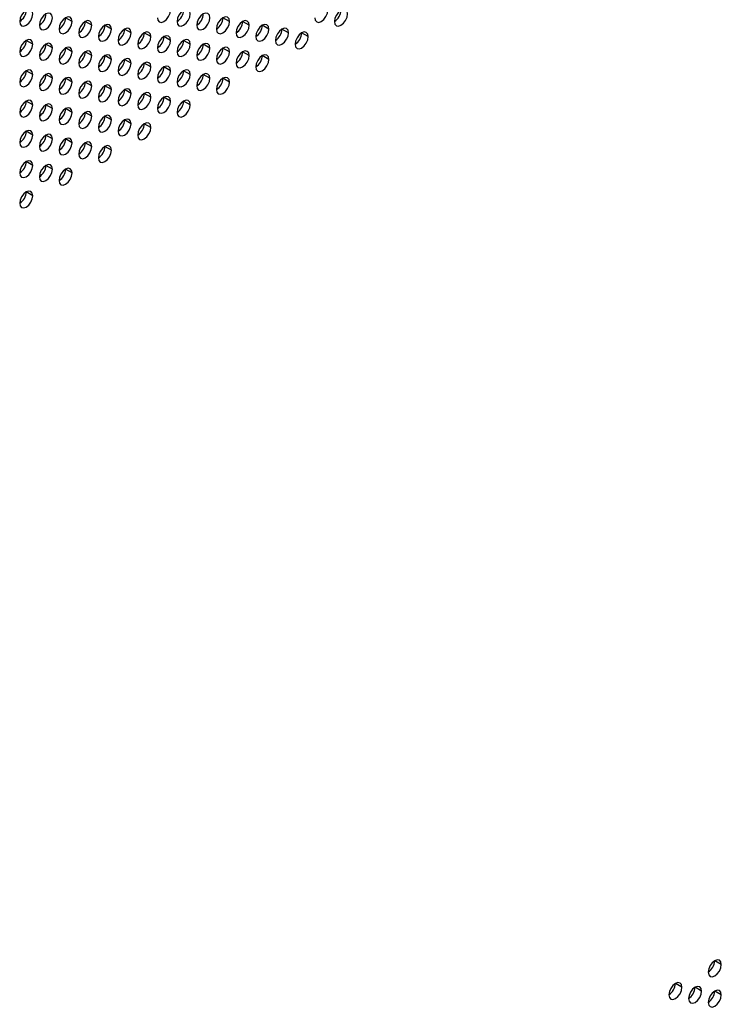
# Model space of a CAD drawing. Header units: millimetres. Extents: x 0 to 1118, y 0 to 864.
# Tile 143 of 256: x 948 to 960, y 620 to 638. Entities that reach past the tile are written whole.
import ezdxf

# ---------------------------------------------------------------- set-up
doc = ezdxf.new("R2010")
doc.units = ezdxf.units.MM

msp = doc.modelspace()

# ---------------------------------------------------------------- linework, layer by layer
at = {"color": 7, "linetype": 'Continuous', "lineweight": 25}
for p, q in [((948.7331, 637.9144), (948.6153, 637.9825)), ((951.5615, 637.9142), (951.4437, 637.9822)), ((949.0867, 637.8463), (948.9688, 637.9144)), ((949.4402, 637.7783), (949.3224, 637.8463)), ((949.7938, 637.7102), (949.6759, 637.7782)), ((951.9151, 637.8461), (951.7972, 637.9141)), ((952.2686, 637.778), (952.1508, 637.846)), ((952.6222, 637.7099), (952.5043, 637.778)), ((950.1473, 637.6421), (950.0295, 637.7101)), ((950.5009, 637.574), (950.383, 637.6421)), ((952.9757, 637.6418), (952.8579, 637.7099)), ((948.026, 637.5062), (947.9082, 637.5742)), ((948.3796, 637.4381), (948.2617, 637.5062)), ((948.7331, 637.3701), (948.6153, 637.4381)), ((950.8544, 637.5059), (950.7366, 637.574)), ((951.208, 637.4379), (951.0901, 637.5059)), ((951.5615, 637.3698), (951.4437, 637.4378)), ((949.0867, 637.302), (948.9688, 637.37)), ((949.4402, 637.2339), (949.3224, 637.3019)), ((949.7938, 637.1658), (949.6759, 637.2339)), ((951.9151, 637.3017), (951.7972, 637.3697)), ((952.2686, 637.2336), (952.1508, 637.3017)), ((950.1473, 637.0977), (950.0295, 637.1658)), ((950.5009, 637.0297), (950.383, 637.0977)), ((948.026, 636.9619), (947.9082, 637.0299)), ((948.3796, 636.8938), (948.2617, 636.9618)), ((948.7331, 636.8257), (948.6153, 636.8937)), ((950.8544, 636.9616), (950.7366, 637.0296)), ((951.208, 636.8935), (951.0901, 636.9615)), ((951.5615, 636.8254), (951.4437, 636.8935)), ((949.0867, 636.7576), (948.9688, 636.8257)), ((949.4402, 636.6895), (949.3224, 636.7576)), ((949.7938, 636.6215), (949.6759, 636.6895)), ((950.1473, 636.5534), (950.0295, 636.6214)), ((950.5009, 636.4853), (950.383, 636.5533)), ((948.026, 636.4175), (947.9082, 636.4855)), ((948.3796, 636.3494), (948.2617, 636.4174)), ((948.7331, 636.2813), (948.6153, 636.3494)), ((950.8544, 636.4172), (950.7366, 636.4853)), ((949.0867, 636.2133), (948.9688, 636.2813)), ((949.4402, 636.1452), (949.3224, 636.2132)), ((949.7938, 636.0771), (949.6759, 636.1451)), ((950.1473, 636.009), (950.0295, 636.0771)), ((948.026, 635.8731), (947.9082, 635.9412)), ((948.3796, 635.8051), (948.2617, 635.8731)), ((948.7331, 635.737), (948.6153, 635.805)), ((949.0867, 635.6689), (948.9688, 635.7369)), ((949.4402, 635.6008), (949.3224, 635.6689)), ((948.026, 635.3288), (947.9082, 635.3968)), ((948.3796, 635.2607), (948.2617, 635.3287)), ((948.7331, 635.1926), (948.6153, 635.2606)), ((948.026, 634.7844), (947.9082, 634.8524)), ((960.4004, 620.9701), (960.2825, 621.0381)), ((959.6933, 620.5619), (959.5754, 620.6299)), ((960.0468, 620.4938), (959.929, 620.5619)), ((960.4004, 620.4257), (960.2825, 620.4938))]:
    msp.add_line(p, q, dxfattribs=at)
at = {"color": 7, "linetype": 'Continuous', "lineweight": 25, "flags": 128}
for points in [[(948.026, 638.0506), (948.017, 638.0975), (947.9915, 638.1269), (947.9533, 638.1343), (947.9082, 638.1186), (947.8631, 638.0822), (947.8248, 638.0307), (947.7993, 637.9718), (947.7903, 637.9145)], [(950.2652, 637.9823), (950.2741, 637.9354), (950.2997, 637.906), (950.3379, 637.8986), (950.383, 637.9143), (950.4281, 637.9507), (950.4664, 638.0022), (950.4919, 638.0611), (950.5009, 638.1184)], [(950.8544, 638.0503), (950.8455, 638.0972), (950.8199, 638.1266), (950.7817, 638.134), (950.7366, 638.1184), (950.6915, 638.082), (950.6532, 638.0304), (950.6277, 637.9715), (950.6187, 637.9142)], [(953.0936, 637.9821), (953.1026, 637.9352), (953.1281, 637.9057), (953.1664, 637.8983), (953.2115, 637.914), (953.2566, 637.9504), (953.2948, 638.002), (953.3203, 638.0609), (953.3293, 638.1181)], [(953.6829, 638.05), (953.6739, 638.0969), (953.6483, 638.1263), (953.6101, 638.1338), (953.565, 638.1181), (953.5199, 638.0817), (953.4817, 638.0301), (953.4561, 637.9712), (953.4472, 637.914)], [(947.7903, 637.9145), (947.7993, 637.8676), (947.8248, 637.8382), (947.8631, 637.8308), (947.9082, 637.8464), (947.9533, 637.8828), (947.9915, 637.9344), (948.017, 637.9933), (948.026, 638.0506)], [(948.3796, 637.9825), (948.3706, 638.0294), (948.345, 638.0588), (948.3068, 638.0662), (948.2617, 638.0506), (948.2166, 638.0142), (948.1784, 637.9626), (948.1528, 637.9037), (948.1439, 637.8464)], [(948.1439, 637.8464), (948.1528, 637.7995), (948.1784, 637.7701), (948.2166, 637.7627), (948.2617, 637.7784), (948.3068, 637.8148), (948.345, 637.8663), (948.3706, 637.9252), (948.3796, 637.9825)], [(948.7331, 637.9144), (948.7241, 637.9613), (948.6986, 637.9907), (948.6604, 637.9981), (948.6153, 637.9825), (948.5702, 637.9461), (948.5319, 637.8945), (948.5064, 637.8356), (948.4974, 637.7783)], [(950.6187, 637.9142), (950.6277, 637.8673), (950.6532, 637.8379), (950.6915, 637.8305), (950.7366, 637.8462), (950.7817, 637.8826), (950.8199, 637.9342), (950.8455, 637.993), (950.8544, 638.0503)], [(951.208, 637.9822), (951.199, 638.0291), (951.1735, 638.0585), (951.1352, 638.066), (951.0901, 638.0503), (951.045, 638.0139), (951.0068, 637.9623), (950.9813, 637.9034), (950.9723, 637.8462)], [(950.9723, 637.8462), (950.9813, 637.7993), (951.0068, 637.7699), (951.045, 637.7624), (951.0901, 637.7781), (951.1352, 637.8145), (951.1735, 637.8661), (951.199, 637.925), (951.208, 637.9822)], [(951.5615, 637.9142), (951.5526, 637.9611), (951.527, 637.9905), (951.4888, 637.9979), (951.4437, 637.9822), (951.3986, 637.9458), (951.3604, 637.8942), (951.3348, 637.8353), (951.3258, 637.7781)], [(953.4472, 637.914), (953.4561, 637.8671), (953.4817, 637.8377), (953.5199, 637.8302), (953.565, 637.8459), (953.6101, 637.8823), (953.6483, 637.9339), (953.6739, 637.9928), (953.6829, 638.05)], [(948.4974, 637.7783), (948.5064, 637.7314), (948.5319, 637.702), (948.5702, 637.6946), (948.6153, 637.7103), (948.6604, 637.7467), (948.6986, 637.7983), (948.7241, 637.8572), (948.7331, 637.9144)], [(949.0867, 637.8463), (949.0777, 637.8932), (949.0521, 637.9226), (949.0139, 637.9301), (948.9688, 637.9144), (948.9237, 637.878), (948.8855, 637.8264), (948.8599, 637.7675), (948.851, 637.7103)], [(948.851, 637.7103), (948.8599, 637.6634), (948.8855, 637.634), (948.9237, 637.6265), (948.9688, 637.6422), (949.0139, 637.6786), (949.0521, 637.7302), (949.0777, 637.7891), (949.0867, 637.8463)], [(949.4402, 637.7783), (949.4312, 637.8252), (949.4057, 637.8546), (949.3675, 637.862), (949.3224, 637.8463), (949.2773, 637.8099), (949.239, 637.7583), (949.2135, 637.6995), (949.2045, 637.6422)], [(949.2045, 637.6422), (949.2135, 637.5953), (949.239, 637.5659), (949.2773, 637.5585), (949.3224, 637.5741), (949.3675, 637.6105), (949.4057, 637.6621), (949.4312, 637.721), (949.4402, 637.7783)], [(949.7938, 637.7102), (949.7848, 637.7571), (949.7593, 637.7865), (949.721, 637.7939), (949.6759, 637.7782), (949.6308, 637.7418), (949.5926, 637.6903), (949.567, 637.6314), (949.5581, 637.5741)], [(951.3258, 637.7781), (951.3348, 637.7312), (951.3604, 637.7018), (951.3986, 637.6944), (951.4437, 637.71), (951.4888, 637.7464), (951.527, 637.798), (951.5526, 637.8569), (951.5615, 637.9142)], [(951.9151, 637.8461), (951.9061, 637.893), (951.8806, 637.9224), (951.8423, 637.9298), (951.7972, 637.9141), (951.7521, 637.8777), (951.7139, 637.8262), (951.6884, 637.7673), (951.6794, 637.71)], [(951.6794, 637.71), (951.6884, 637.6631), (951.7139, 637.6337), (951.7521, 637.6263), (951.7972, 637.6419), (951.8423, 637.6783), (951.8806, 637.7299), (951.9061, 637.7888), (951.9151, 637.8461)], [(952.2686, 637.778), (952.2597, 637.8249), (952.2341, 637.8543), (952.1959, 637.8617), (952.1508, 637.8461), (952.1057, 637.8097), (952.0675, 637.7581), (952.0419, 637.6992), (952.0329, 637.6419)], [(952.0329, 637.6419), (952.0419, 637.595), (952.0675, 637.5656), (952.1057, 637.5582), (952.1508, 637.5739), (952.1959, 637.6103), (952.2341, 637.6618), (952.2597, 637.7207), (952.2686, 637.778)], [(952.6222, 637.7099), (952.6132, 637.7568), (952.5877, 637.7862), (952.5494, 637.7936), (952.5043, 637.778), (952.4592, 637.7416), (952.421, 637.69), (952.3955, 637.6311), (952.3865, 637.5738)], [(948.026, 637.5062), (948.017, 637.5531), (947.9915, 637.5825), (947.9533, 637.5899), (947.9082, 637.5743), (947.8631, 637.5379), (947.8248, 637.4863), (947.7993, 637.4274), (947.7903, 637.3701)], [(949.5581, 637.5741), (949.567, 637.5272), (949.5926, 637.4978), (949.6308, 637.4904), (949.6759, 637.5061), (949.721, 637.5425), (949.7593, 637.594), (949.7848, 637.6529), (949.7938, 637.7102)], [(950.1473, 637.6421), (950.1384, 637.689), (950.1128, 637.7184), (950.0746, 637.7258), (950.0295, 637.7102), (949.9844, 637.6738), (949.9461, 637.6222), (949.9206, 637.5633), (949.9116, 637.506)], [(949.9116, 637.506), (949.9206, 637.4591), (949.9461, 637.4297), (949.9844, 637.4223), (950.0295, 637.438), (950.0746, 637.4744), (950.1128, 637.5259), (950.1384, 637.5848), (950.1473, 637.6421)], [(950.5009, 637.574), (950.4919, 637.6209), (950.4664, 637.6503), (950.4281, 637.6578), (950.383, 637.6421), (950.3379, 637.6057), (950.2997, 637.5541), (950.2741, 637.4952), (950.2652, 637.438)], [(950.8544, 637.5059), (950.8455, 637.5528), (950.8199, 637.5823), (950.7817, 637.5897), (950.7366, 637.574), (950.6915, 637.5376), (950.6532, 637.486), (950.6277, 637.4271), (950.6187, 637.3699)], [(952.3865, 637.5738), (952.3955, 637.5269), (952.421, 637.4975), (952.4592, 637.4901), (952.5043, 637.5058), (952.5494, 637.5422), (952.5877, 637.5938), (952.6132, 637.6527), (952.6222, 637.7099)], [(952.9757, 637.6418), (952.9668, 637.6887), (952.9412, 637.7181), (952.903, 637.7256), (952.8579, 637.7099), (952.8128, 637.6735), (952.7746, 637.6219), (952.749, 637.563), (952.74, 637.5058)], [(952.74, 637.5058), (952.749, 637.4589), (952.7746, 637.4295), (952.8128, 637.422), (952.8579, 637.4377), (952.903, 637.4741), (952.9412, 637.5257), (952.9668, 637.5846), (952.9757, 637.6418)], [(947.7903, 637.3701), (947.7993, 637.3232), (947.8248, 637.2938), (947.8631, 637.2864), (947.9082, 637.3021), (947.9533, 637.3385), (947.9915, 637.3901), (948.017, 637.449), (948.026, 637.5062)], [(948.3796, 637.4381), (948.3706, 637.485), (948.345, 637.5144), (948.3068, 637.5219), (948.2617, 637.5062), (948.2166, 637.4698), (948.1784, 637.4182), (948.1528, 637.3593), (948.1439, 637.3021)], [(948.1439, 637.3021), (948.1528, 637.2552), (948.1784, 637.2258), (948.2166, 637.2183), (948.2617, 637.234), (948.3068, 637.2704), (948.345, 637.322), (948.3706, 637.3809), (948.3796, 637.4381)], [(948.7331, 637.3701), (948.7241, 637.417), (948.6986, 637.4464), (948.6604, 637.4538), (948.6153, 637.4381), (948.5702, 637.4017), (948.5319, 637.3501), (948.5064, 637.2912), (948.4974, 637.234)], [(950.2652, 637.438), (950.2741, 637.3911), (950.2997, 637.3617), (950.3379, 637.3542), (950.383, 637.3699), (950.4281, 637.4063), (950.4664, 637.4579), (950.4919, 637.5168), (950.5009, 637.574)], [(950.6187, 637.3699), (950.6277, 637.323), (950.6532, 637.2936), (950.6915, 637.2861), (950.7366, 637.3018), (950.7817, 637.3382), (950.8199, 637.3898), (950.8455, 637.4487), (950.8544, 637.5059)], [(951.208, 637.4379), (951.199, 637.4848), (951.1735, 637.5142), (951.1352, 637.5216), (951.0901, 637.5059), (951.045, 637.4695), (951.0068, 637.418), (950.9813, 637.3591), (950.9723, 637.3018)], [(950.9723, 637.3018), (950.9813, 637.2549), (951.0068, 637.2255), (951.045, 637.2181), (951.0901, 637.2337), (951.1352, 637.2701), (951.1735, 637.3217), (951.199, 637.3806), (951.208, 637.4379)], [(951.5615, 637.3698), (951.5526, 637.4167), (951.527, 637.4461), (951.4888, 637.4535), (951.4437, 637.4378), (951.3986, 637.4015), (951.3604, 637.3499), (951.3348, 637.291), (951.3258, 637.2337)], [(948.4974, 637.234), (948.5064, 637.1871), (948.5319, 637.1577), (948.5702, 637.1503), (948.6153, 637.1659), (948.6604, 637.2023), (948.6986, 637.2539), (948.7241, 637.3128), (948.7331, 637.3701)], [(949.0867, 637.302), (949.0777, 637.3489), (949.0521, 637.3783), (949.0139, 637.3857), (948.9688, 637.37), (948.9237, 637.3336), (948.8855, 637.2821), (948.8599, 637.2232), (948.851, 637.1659)], [(948.851, 637.1659), (948.8599, 637.119), (948.8855, 637.0896), (948.9237, 637.0822), (948.9688, 637.0979), (949.0139, 637.1342), (949.0521, 637.1858), (949.0777, 637.2447), (949.0867, 637.302)], [(949.4402, 637.2339), (949.4312, 637.2808), (949.4057, 637.3102), (949.3675, 637.3176), (949.3224, 637.302), (949.2773, 637.2656), (949.239, 637.214), (949.2135, 637.1551), (949.2045, 637.0978)], [(949.2045, 637.0978), (949.2135, 637.0509), (949.239, 637.0215), (949.2773, 637.0141), (949.3224, 637.0298), (949.3675, 637.0662), (949.4057, 637.1177), (949.4312, 637.1766), (949.4402, 637.2339)], [(949.7938, 637.1658), (949.7848, 637.2127), (949.7593, 637.2421), (949.721, 637.2496), (949.6759, 637.2339), (949.6308, 637.1975), (949.5926, 637.1459), (949.567, 637.087), (949.5581, 637.0298)], [(951.3258, 637.2337), (951.3348, 637.1868), (951.3604, 637.1574), (951.3986, 637.15), (951.4437, 637.1657), (951.4888, 637.2021), (951.527, 637.2536), (951.5526, 637.3125), (951.5615, 637.3698)], [(951.9151, 637.3017), (951.9061, 637.3486), (951.8806, 637.378), (951.8423, 637.3854), (951.7972, 637.3698), (951.7521, 637.3334), (951.7139, 637.2818), (951.6884, 637.2229), (951.6794, 637.1656)], [(951.6794, 637.1656), (951.6884, 637.1187), (951.7139, 637.0893), (951.7521, 637.0819), (951.7972, 637.0976), (951.8423, 637.134), (951.8806, 637.1856), (951.9061, 637.2445), (951.9151, 637.3017)], [(952.2686, 637.2336), (952.2597, 637.2805), (952.2341, 637.3099), (952.1959, 637.3174), (952.1508, 637.3017), (952.1057, 637.2653), (952.0675, 637.2137), (952.0419, 637.1548), (952.0329, 637.0976)], [(952.0329, 637.0976), (952.0419, 637.0507), (952.0675, 637.0213), (952.1057, 637.0138), (952.1508, 637.0295), (952.1959, 637.0659), (952.2341, 637.1175), (952.2597, 637.1764), (952.2686, 637.2336)], [(949.5581, 637.0298), (949.567, 636.9829), (949.5926, 636.9535), (949.6308, 636.946), (949.6759, 636.9617), (949.721, 636.9981), (949.7593, 637.0497), (949.7848, 637.1086), (949.7938, 637.1658)], [(950.1473, 637.0977), (950.1384, 637.1446), (950.1128, 637.174), (950.0746, 637.1815), (950.0295, 637.1658), (949.9844, 637.1294), (949.9461, 637.0778), (949.9206, 637.0189), (949.9116, 636.9617)], [(949.9116, 636.9617), (949.9206, 636.9148), (949.9461, 636.8854), (949.9844, 636.8779), (950.0295, 636.8936), (950.0746, 636.93), (950.1128, 636.9816), (950.1384, 637.0405), (950.1473, 637.0977)], [(950.5009, 637.0297), (950.4919, 637.0766), (950.4664, 637.106), (950.4281, 637.1134), (950.383, 637.0977), (950.3379, 637.0613), (950.2997, 637.0098), (950.2741, 636.9509), (950.2652, 636.8936)], [(948.026, 636.9619), (948.017, 637.0088), (947.9915, 637.0382), (947.9533, 637.0456), (947.9082, 637.0299), (947.8631, 636.9935), (947.8248, 636.9419), (947.7993, 636.883), (947.7903, 636.8258)], [(947.7903, 636.8258), (947.7993, 636.7789), (947.8248, 636.7495), (947.8631, 636.7421), (947.9082, 636.7577), (947.9533, 636.7941), (947.9915, 636.8457), (948.017, 636.9046), (948.026, 636.9619)], [(948.3796, 636.8938), (948.3706, 636.9407), (948.345, 636.9701), (948.3068, 636.9775), (948.2617, 636.9618), (948.2166, 636.9254), (948.1784, 636.8739), (948.1528, 636.815), (948.1439, 636.7577)], [(948.1439, 636.7577), (948.1528, 636.7108), (948.1784, 636.6814), (948.2166, 636.674), (948.2617, 636.6897), (948.3068, 636.726), (948.345, 636.7776), (948.3706, 636.8365), (948.3796, 636.8938)], [(948.7331, 636.8257), (948.7241, 636.8726), (948.6986, 636.902), (948.6604, 636.9094), (948.6153, 636.8938), (948.5702, 636.8574), (948.5319, 636.8058), (948.5064, 636.7469), (948.4974, 636.6896)], [(950.2652, 636.8936), (950.2741, 636.8467), (950.2997, 636.8173), (950.3379, 636.8099), (950.383, 636.8255), (950.4281, 636.8619), (950.4664, 636.9135), (950.4919, 636.9724), (950.5009, 637.0297)], [(950.8544, 636.9616), (950.8455, 637.0085), (950.8199, 637.0379), (950.7817, 637.0453), (950.7366, 637.0296), (950.6915, 636.9932), (950.6532, 636.9417), (950.6277, 636.8828), (950.6187, 636.8255)], [(950.6187, 636.8255), (950.6277, 636.7786), (950.6532, 636.7492), (950.6915, 636.7418), (950.7366, 636.7575), (950.7817, 636.7939), (950.8199, 636.8454), (950.8455, 636.9043), (950.8544, 636.9616)], [(951.208, 636.8935), (951.199, 636.9404), (951.1735, 636.9698), (951.1352, 636.9772), (951.0901, 636.9616), (951.045, 636.9252), (951.0068, 636.8736), (950.9813, 636.8147), (950.9723, 636.7574)], [(950.9723, 636.7574), (950.9813, 636.7105), (951.0068, 636.6811), (951.045, 636.6737), (951.0901, 636.6894), (951.1352, 636.7258), (951.1735, 636.7774), (951.199, 636.8363), (951.208, 636.8935)], [(951.5615, 636.8254), (951.5526, 636.8723), (951.527, 636.9017), (951.4888, 636.9092), (951.4437, 636.8935), (951.3986, 636.8571), (951.3604, 636.8055), (951.3348, 636.7466), (951.3258, 636.6894)], [(948.4974, 636.6896), (948.5064, 636.6427), (948.5319, 636.6133), (948.5702, 636.6059), (948.6153, 636.6216), (948.6604, 636.658), (948.6986, 636.7095), (948.7241, 636.7684), (948.7331, 636.8257)], [(949.0867, 636.7576), (949.0777, 636.8045), (949.0521, 636.8339), (949.0139, 636.8414), (948.9688, 636.8257), (948.9237, 636.7893), (948.8855, 636.7377), (948.8599, 636.6788), (948.851, 636.6215)], [(948.851, 636.6215), (948.8599, 636.5746), (948.8855, 636.5452), (948.9237, 636.5378), (948.9688, 636.5535), (949.0139, 636.5899), (949.0521, 636.6415), (949.0777, 636.7004), (949.0867, 636.7576)], [(949.4402, 636.6895), (949.4312, 636.7364), (949.4057, 636.7658), (949.3675, 636.7733), (949.3224, 636.7576), (949.2773, 636.7212), (949.239, 636.6696), (949.2135, 636.6107), (949.2045, 636.5535)], [(949.7938, 636.6215), (949.7848, 636.6684), (949.7593, 636.6978), (949.721, 636.7052), (949.6759, 636.6895), (949.6308, 636.6531), (949.5926, 636.6016), (949.567, 636.5427), (949.5581, 636.4854)], [(951.3258, 636.6894), (951.3348, 636.6425), (951.3604, 636.6131), (951.3986, 636.6056), (951.4437, 636.6213), (951.4888, 636.6577), (951.527, 636.7093), (951.5526, 636.7682), (951.5615, 636.8254)], [(949.2045, 636.5535), (949.2135, 636.5066), (949.239, 636.4772), (949.2773, 636.4697), (949.3224, 636.4854), (949.3675, 636.5218), (949.4057, 636.5734), (949.4312, 636.6323), (949.4402, 636.6895)], [(949.5581, 636.4854), (949.567, 636.4385), (949.5926, 636.4091), (949.6308, 636.4017), (949.6759, 636.4173), (949.721, 636.4537), (949.7593, 636.5053), (949.7848, 636.5642), (949.7938, 636.6215)], [(950.1473, 636.5534), (950.1384, 636.6003), (950.1128, 636.6297), (950.0746, 636.6371), (950.0295, 636.6214), (949.9844, 636.585), (949.9461, 636.5335), (949.9206, 636.4746), (949.9116, 636.4173)], [(949.9116, 636.4173), (949.9206, 636.3704), (949.9461, 636.341), (949.9844, 636.3336), (950.0295, 636.3493), (950.0746, 636.3857), (950.1128, 636.4372), (950.1384, 636.4961), (950.1473, 636.5534)], [(950.5009, 636.4853), (950.4919, 636.5322), (950.4664, 636.5616), (950.4281, 636.569), (950.383, 636.5534), (950.3379, 636.517), (950.2997, 636.4654), (950.2741, 636.4065), (950.2652, 636.3492)], [(948.026, 636.4175), (948.017, 636.4644), (947.9915, 636.4938), (947.9533, 636.5012), (947.9082, 636.4855), (947.8631, 636.4492), (947.8248, 636.3976), (947.7993, 636.3387), (947.7903, 636.2814)], [(947.7903, 636.2814), (947.7993, 636.2345), (947.8248, 636.2051), (947.8631, 636.1977), (947.9082, 636.2134), (947.9533, 636.2498), (947.9915, 636.3013), (948.017, 636.3602), (948.026, 636.4175)], [(948.3796, 636.3494), (948.3706, 636.3963), (948.345, 636.4257), (948.3068, 636.4331), (948.2617, 636.4175), (948.2166, 636.3811), (948.1784, 636.3295), (948.1528, 636.2706), (948.1439, 636.2133)], [(948.1439, 636.2133), (948.1528, 636.1664), (948.1784, 636.137), (948.2166, 636.1296), (948.2617, 636.1453), (948.3068, 636.1817), (948.345, 636.2333), (948.3706, 636.2922), (948.3796, 636.3494)], [(948.7331, 636.2813), (948.7241, 636.3282), (948.6986, 636.3576), (948.6604, 636.3651), (948.6153, 636.3494), (948.5702, 636.313), (948.5319, 636.2614), (948.5064, 636.2025), (948.4974, 636.1453)], [(950.2652, 636.3492), (950.2741, 636.3023), (950.2997, 636.2729), (950.3379, 636.2655), (950.383, 636.2812), (950.4281, 636.3176), (950.4664, 636.3691), (950.4919, 636.428), (950.5009, 636.4853)], [(950.8544, 636.4172), (950.8455, 636.4641), (950.8199, 636.4935), (950.7817, 636.501), (950.7366, 636.4853), (950.6915, 636.4489), (950.6532, 636.3973), (950.6277, 636.3384), (950.6187, 636.2812)], [(950.6187, 636.2812), (950.6277, 636.2343), (950.6532, 636.2049), (950.6915, 636.1974), (950.7366, 636.2131), (950.7817, 636.2495), (950.8199, 636.3011), (950.8455, 636.36), (950.8544, 636.4172)], [(948.4974, 636.1453), (948.5064, 636.0984), (948.5319, 636.069), (948.5702, 636.0615), (948.6153, 636.0772), (948.6604, 636.1136), (948.6986, 636.1652), (948.7241, 636.2241), (948.7331, 636.2813)], [(949.0867, 636.2133), (949.0777, 636.2602), (949.0521, 636.2896), (949.0139, 636.297), (948.9688, 636.2813), (948.9237, 636.2449), (948.8855, 636.1933), (948.8599, 636.1344), (948.851, 636.0772)], [(948.851, 636.0772), (948.8599, 636.0303), (948.8855, 636.0009), (948.9237, 635.9935), (948.9688, 636.0091), (949.0139, 636.0455), (949.0521, 636.0971), (949.0777, 636.156), (949.0867, 636.2133)], [(949.4402, 636.1452), (949.4312, 636.1921), (949.4057, 636.2215), (949.3675, 636.2289), (949.3224, 636.2132), (949.2773, 636.1768), (949.239, 636.1253), (949.2135, 636.0664), (949.2045, 636.0091)], [(949.2045, 636.0091), (949.2135, 635.9622), (949.239, 635.9328), (949.2773, 635.9254), (949.3224, 635.9411), (949.3675, 635.9774), (949.4057, 636.029), (949.4312, 636.0879), (949.4402, 636.1452)], [(949.7938, 636.0771), (949.7848, 636.124), (949.7593, 636.1534), (949.721, 636.1608), (949.6759, 636.1452), (949.6308, 636.1088), (949.5926, 636.0572), (949.567, 635.9983), (949.5581, 635.941)], [(949.5581, 635.941), (949.567, 635.8941), (949.5926, 635.8647), (949.6308, 635.8573), (949.6759, 635.873), (949.721, 635.9094), (949.7593, 635.9609), (949.7848, 636.0198), (949.7938, 636.0771)], [(950.1473, 636.009), (950.1384, 636.0559), (950.1128, 636.0853), (950.0746, 636.0928), (950.0295, 636.0771), (949.9844, 636.0407), (949.9461, 635.9891), (949.9206, 635.9302), (949.9116, 635.873)], [(949.9116, 635.873), (949.9206, 635.8261), (949.9461, 635.7967), (949.9844, 635.7892), (950.0295, 635.8049), (950.0746, 635.8413), (950.1128, 635.8929), (950.1384, 635.9518), (950.1473, 636.009)], [(948.026, 635.8731), (948.017, 635.92), (947.9915, 635.9494), (947.9533, 635.9569), (947.9082, 635.9412), (947.8631, 635.9048), (947.8248, 635.8532), (947.7993, 635.7943), (947.7903, 635.7371)], [(947.7903, 635.7371), (947.7993, 635.6902), (947.8248, 635.6608), (947.8631, 635.6533), (947.9082, 635.669), (947.9533, 635.7054), (947.9915, 635.757), (948.017, 635.8159), (948.026, 635.8731)], [(948.3796, 635.8051), (948.3706, 635.852), (948.345, 635.8814), (948.3068, 635.8888), (948.2617, 635.8731), (948.2166, 635.8367), (948.1784, 635.7851), (948.1528, 635.7262), (948.1439, 635.669)], [(948.7331, 635.737), (948.7241, 635.7839), (948.6986, 635.8133), (948.6604, 635.8207), (948.6153, 635.805), (948.5702, 635.7686), (948.5319, 635.7171), (948.5064, 635.6582), (948.4974, 635.6009)], [(948.1439, 635.669), (948.1528, 635.6221), (948.1784, 635.5927), (948.2166, 635.5853), (948.2617, 635.6009), (948.3068, 635.6373), (948.345, 635.6889), (948.3706, 635.7478), (948.3796, 635.8051)], [(948.4974, 635.6009), (948.5064, 635.554), (948.5319, 635.5246), (948.5702, 635.5172), (948.6153, 635.5329), (948.6604, 635.5692), (948.6986, 635.6208), (948.7241, 635.6797), (948.7331, 635.737)], [(949.0867, 635.6689), (949.0777, 635.7158), (949.0521, 635.7452), (949.0139, 635.7526), (948.9688, 635.737), (948.9237, 635.7006), (948.8855, 635.649), (948.8599, 635.5901), (948.851, 635.5328)], [(948.851, 635.5328), (948.8599, 635.4859), (948.8855, 635.4565), (948.9237, 635.4491), (948.9688, 635.4648), (949.0139, 635.5012), (949.0521, 635.5527), (949.0777, 635.6116), (949.0867, 635.6689)], [(949.4402, 635.6008), (949.4312, 635.6477), (949.4057, 635.6771), (949.3675, 635.6846), (949.3224, 635.6689), (949.2773, 635.6325), (949.239, 635.5809), (949.2135, 635.522), (949.2045, 635.4648)], [(949.2045, 635.4648), (949.2135, 635.4178), (949.239, 635.3884), (949.2773, 635.381), (949.3224, 635.3967), (949.3675, 635.4331), (949.4057, 635.4847), (949.4312, 635.5436), (949.4402, 635.6008)], [(948.026, 635.3288), (948.017, 635.3757), (947.9915, 635.4051), (947.9533, 635.4125), (947.9082, 635.3968), (947.8631, 635.3604), (947.8248, 635.3089), (947.7993, 635.25), (947.7903, 635.1927)], [(947.7903, 635.1927), (947.7993, 635.1458), (947.8248, 635.1164), (947.8631, 635.109), (947.9082, 635.1246), (947.9533, 635.161), (947.9915, 635.2126), (948.017, 635.2715), (948.026, 635.3288)], [(948.3796, 635.2607), (948.3706, 635.3076), (948.345, 635.337), (948.3068, 635.3444), (948.2617, 635.3287), (948.2166, 635.2924), (948.1784, 635.2408), (948.1528, 635.1819), (948.1439, 635.1246)], [(948.1439, 635.1246), (948.1528, 635.0777), (948.1784, 635.0483), (948.2166, 635.0409), (948.2617, 635.0566), (948.3068, 635.093), (948.345, 635.1445), (948.3706, 635.2034), (948.3796, 635.2607)], [(948.7331, 635.1926), (948.7241, 635.2395), (948.6986, 635.2689), (948.6604, 635.2763), (948.6153, 635.2607), (948.5702, 635.2243), (948.5319, 635.1727), (948.5064, 635.1138), (948.4974, 635.0565)], [(948.4974, 635.0565), (948.5064, 635.0096), (948.5319, 634.9802), (948.5702, 634.9728), (948.6153, 634.9885), (948.6604, 635.0249), (948.6986, 635.0765), (948.7241, 635.1354), (948.7331, 635.1926)], [(948.026, 634.7844), (948.017, 634.8313), (947.9915, 634.8607), (947.9533, 634.8681), (947.9082, 634.8525), (947.8631, 634.8161), (947.8248, 634.7645), (947.7993, 634.7056), (947.7903, 634.6483)], [(947.7903, 634.6483), (947.7993, 634.6014), (947.8248, 634.572), (947.8631, 634.5646), (947.9082, 634.5803), (947.9533, 634.6167), (947.9915, 634.6683), (948.017, 634.7272), (948.026, 634.7844)], [(960.4004, 620.9701), (960.3914, 621.017), (960.3659, 621.0464), (960.3276, 621.0538), (960.2825, 621.0382), (960.2374, 621.0018), (960.1992, 620.9502), (960.1736, 620.8913), (960.1647, 620.834)], [(960.1647, 620.834), (960.1736, 620.7871), (960.1992, 620.7577), (960.2374, 620.7503), (960.2825, 620.766), (960.3276, 620.8024), (960.3659, 620.8539), (960.3914, 620.9128), (960.4004, 620.9701)], [(959.6933, 620.5619), (959.6843, 620.6088), (959.6587, 620.6382), (959.6205, 620.6456), (959.5754, 620.63), (959.5303, 620.5936), (959.4921, 620.542), (959.4665, 620.4831), (959.4576, 620.4258)], [(959.4576, 620.4258), (959.4665, 620.3789), (959.4921, 620.3495), (959.5303, 620.3421), (959.5754, 620.3578), (959.6205, 620.3942), (959.6587, 620.4457), (959.6843, 620.5046), (959.6933, 620.5619)], [(960.0468, 620.4938), (960.0378, 620.5407), (960.0123, 620.5701), (959.9741, 620.5776), (959.929, 620.5619), (959.8839, 620.5255), (959.8456, 620.4739), (959.8201, 620.415), (959.8111, 620.3578)], [(959.8111, 620.3578), (959.8201, 620.3108), (959.8456, 620.2814), (959.8839, 620.274), (959.929, 620.2897), (959.9741, 620.3261), (960.0123, 620.3777), (960.0378, 620.4366), (960.0468, 620.4938)], [(960.4004, 620.4257), (960.3914, 620.4726), (960.3659, 620.502), (960.3276, 620.5095), (960.2825, 620.4938), (960.2374, 620.4574), (960.1992, 620.4058), (960.1736, 620.3469), (960.1647, 620.2897)], [(960.1647, 620.2897), (960.1736, 620.2428), (960.1992, 620.2134), (960.2374, 620.2059), (960.2825, 620.2216), (960.3276, 620.258), (960.3659, 620.3096), (960.3914, 620.3685), (960.4004, 620.4257)]]:
    msp.add_lwpolyline(points, dxfattribs=at)
at = {"color": 7, "linetype": 'Continuous', "lineweight": 25}
for centre in [(947.6523, 638.1303), (950.4807, 638.13), (953.3091, 638.1297), (948.0058, 638.0622), (948.3594, 637.9941), (950.8343, 638.0619), (951.1878, 637.9938), (948.7129, 637.926), (949.0665, 637.8579), (949.42, 637.7899), (951.5414, 637.9258), (951.8949, 637.8577), (952.2485, 637.7896), (949.7736, 637.7218), (950.1272, 637.6537), (952.602, 637.7215), (947.6523, 637.5859), (948.0058, 637.5178), (948.3594, 637.4497), (950.4807, 637.5856), (950.8343, 637.5175), (951.1878, 637.4495), (948.7129, 637.3817), (949.0665, 637.3136), (949.42, 637.2455), (951.5414, 637.3814), (951.8949, 637.3133), (949.7736, 637.1774), (950.1272, 637.1093), (947.6523, 637.0415), (948.0058, 636.9735), (948.3594, 636.9054), (950.4807, 637.0413), (950.8343, 636.9732), (951.1878, 636.9051), (948.7129, 636.8373), (949.0665, 636.7692), (949.42, 636.7011), (949.7736, 636.6331), (950.1272, 636.565), (947.6523, 636.4972), (948.0058, 636.4291), (948.3594, 636.361), (950.4807, 636.4969), (948.7129, 636.2929), (949.0665, 636.2249), (949.42, 636.1568), (949.7736, 636.0887), (947.6523, 635.9528), (948.0058, 635.8847), (948.3594, 635.8167), (948.7129, 635.7486), (949.0665, 635.6805), (947.6523, 635.4084), (948.0058, 635.3404), (948.3594, 635.2723), (947.6523, 634.8641), (960.0267, 621.0498), (959.3195, 620.6416), (959.6731, 620.5735), (960.0267, 620.5054)]:
    msp.add_arc(centre, 0.2561, 302.60548, 357.39452, dxfattribs=at)

doc.saveas('drawing.dxf')
